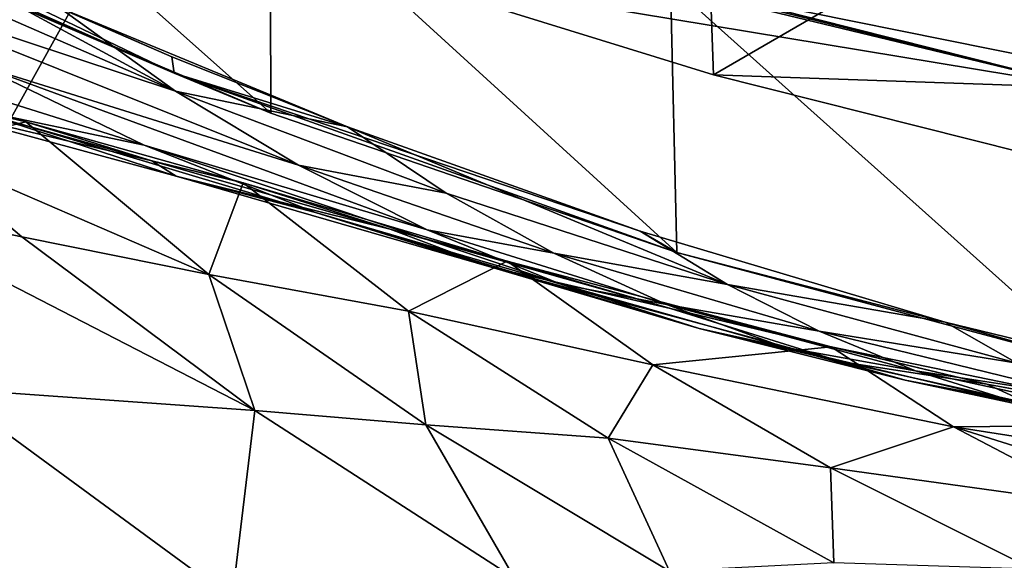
# Model space of a CAD drawing. Header units: metres. Extents: x -1004 to 0, y -808 to 0.
# Tile 93 of 146: x -569 to -506, y -156 to -121. Entities that reach past the tile are written whole.
import ezdxf

# ---------------------------------------------------------------- set-up
doc = ezdxf.new("R2010")
doc.units = ezdxf.units.M

msp = doc.modelspace()

# ---------------------------------------------------------------- linework, layer by layer
at = {"layer": 'None'}
for points in [[(-680.822693, -82.096756, 664.253174), (-670.037964, -123.145065, 663.178101), (-531.962463, -59.26767, 664.851257)], [(-670.037964, -123.145065, 663.178101), (-631.364441, -146.148254, 662.575684), (-531.962463, -59.26767, 664.851257)], [(-531.962463, -59.26767, 664.851257), (-631.364441, -146.148254, 662.575684), (-594.247375, -171.585114, 661.909546)], [(-594.247375, -171.585114, 661.909546), (-196.308548, -147.470947, 662.541565), (-531.962463, -59.26767, 664.851257)], [(-196.308548, -147.470947, 662.541565), (-191.884094, -88.40519, 664.088562), (-531.962463, -59.26767, 664.851257)], [(-578.6474, -104.198151, 245.97908), (-553.021729, -126.965759, 255.982742), (-578.123413, -116.305847, 249.136841)], [(-578.6474, -104.198151, 245.97908), (-553.055786, -112.110451, 252.627716), (-553.021729, -126.965759, 255.982742)], [(-525.307251, -106.640076, 208.21962), (-524.647583, -124.521843, 209.845749), (-546.524048, -117.755356, 218.999847)], [(-525.307251, -106.640076, 208.21962), (-502.456268, -111.646431, 200.404068), (-524.647583, -124.521843, 209.845749)], [(-591.735535, -111.336609, 310.255798), (-584.722534, -111.719803, 301.336212), (-559.116699, -125.552315, 293.231628)], [(-581.969543, -117.990639, 310.494843), (-591.735535, -111.336609, 310.255798), (-559.116699, -125.552315, 293.231628)], [(-502.456268, -111.646431, 200.404068), (-501.584412, -130.331253, 202.099518), (-524.647583, -124.521843, 209.845749)], [(-584.722534, -111.719803, 301.336212), (-566.567993, -120.212517, 292.904572), (-559.116699, -125.552315, 293.231628)], [(-553.055786, -112.110451, 252.627716), (-527.017334, -135.898376, 261.861969), (-553.021729, -126.965759, 255.982742)], [(-553.055786, -112.110451, 252.627716), (-527.416138, -118.707603, 258.220306), (-527.017334, -135.898376, 261.861969)], [(-527.416138, -118.707603, 258.220306), (-553.055786, -112.110451, 252.627716), (-500.62735, -125.340599, 251.47937)], [(-553.055786, -112.110451, 252.627716), (-545.575745, -114.517525, 251.47937), (-500.62735, -125.340599, 251.47937)], [(-581.073303, -113.910637, 288.041077), (-559.348633, -123.370239, 288.041077), (-566.567993, -120.212517, 292.904572)], [(-580.894348, -114.778145, 259.044647), (-559.214417, -124.400429, 259.044647), (-581.073303, -113.910637, 288.041077)], [(-559.214417, -124.400429, 259.044647), (-559.348633, -123.370239, 288.041077), (-581.073303, -113.910637, 288.041077)], [(-578.123413, -116.305847, 249.136841), (-559.214417, -124.400429, 259.044647), (-580.894348, -114.778145, 259.044647)], [(-500.62735, -125.340599, 251.47937), (-545.575745, -114.517525, 251.47937), (-546.524048, -117.755356, 218.999847)], [(-578.123413, -116.305847, 249.136841), (-553.021729, -126.965759, 255.982742), (-559.214417, -124.400429, 259.044647)], [(-546.524048, -117.755356, 218.999847), (-524.647583, -124.521843, 209.845749), (-500.62735, -125.340599, 251.47937)], [(-559.116699, -125.552315, 293.231628), (-551.253235, -130.306641, 293.561218), (-581.969543, -117.990639, 310.494843)], [(-551.253235, -130.306641, 293.561218), (-571.750549, -123.893745, 310.733887), (-581.969543, -117.990639, 310.494843)], [(-527.416138, -118.707603, 258.220306), (-500.248962, -143.043579, 266.650696), (-527.017334, -135.898376, 261.861969)], [(-527.416138, -118.707603, 258.220306), (-500.91507, -124.058403, 262.889526), (-500.248962, -143.043579, 266.650696)], [(-500.62735, -125.340599, 251.47937), (-500.91507, -124.058403, 262.889526), (-527.416138, -118.707603, 258.220306)], [(-559.116699, -125.552315, 293.231628), (-566.567993, -120.212517, 292.904572), (-548.10376, -127.848389, 285.540283)], [(-566.567993, -120.212517, 292.904572), (-559.348633, -123.370239, 288.041077), (-548.10376, -127.848389, 285.540283)], [(-561.130554, -129.016998, 310.972931), (-572.537354, -126.635696, 331.395844), (-585.651978, -121.31678, 331.30127)], [(-561.130554, -129.016998, 310.972931), (-585.651978, -121.31678, 331.30127), (-571.750549, -123.893745, 310.733887)], [(-568.713684, -127.534737, 375.027679), (-575.644897, -129.237701, 403.282227), (-581.704956, -123.536179, 401.657776)], [(-568.713684, -127.534737, 375.027679), (-581.704956, -123.536179, 401.657776), (-574.440918, -126.156013, 381.12854)], [(-559.348633, -123.370239, 288.041077), (-559.214417, -124.400429, 259.044647), (-548.10376, -127.848389, 285.540283)], [(-561.130554, -129.016998, 310.972931), (-571.750549, -123.893745, 310.733887), (-543.011902, -134.439758, 293.890778)], [(-543.011902, -134.439758, 293.890778), (-571.750549, -123.893745, 310.733887), (-551.253235, -130.306641, 293.561218)], [(-548.10376, -127.848389, 285.540283), (-559.214417, -124.400429, 259.044647), (-529.350464, -134.517258, 279.248169)], [(-559.214417, -124.400429, 259.044647), (-527.017334, -135.898376, 261.861969), (-529.350464, -134.517258, 279.248169)], [(-553.021729, -126.965759, 255.982742), (-527.017334, -135.898376, 261.861969), (-559.214417, -124.400429, 259.044647)], [(-524.647583, -124.521843, 209.845749), (-501.584412, -130.331253, 202.099518), (-500.62735, -125.340599, 251.47937)], [(-548.10376, -127.848389, 285.540283), (-541.774048, -132.097702, 285.996613), (-559.116699, -125.552315, 293.231628)], [(-541.774048, -132.097702, 285.996613), (-551.253235, -130.306641, 293.561218), (-559.116699, -125.552315, 293.231628)], [(-576.5271, -126.276833, 355.082184), (-560.63916, -130.026718, 355.090393), (-574.440918, -126.156013, 381.12854)], [(-560.63916, -130.026718, 355.090393), (-576.5271, -126.276833, 355.082184), (-559.092041, -131.005066, 331.490387)], [(-559.092041, -131.005066, 331.490387), (-576.5271, -126.276833, 355.082184), (-572.537354, -126.635696, 331.395844)], [(-560.63916, -130.026718, 355.090393), (-568.713684, -127.534737, 375.027679), (-574.440918, -126.156013, 381.12854)], [(-550.163574, -133.335037, 311.211975), (-572.537354, -126.635696, 331.395844), (-561.130554, -129.016998, 310.972931)], [(-572.537354, -126.635696, 331.395844), (-550.163574, -133.335037, 311.211975), (-559.092041, -131.005066, 331.490387)], [(-556.999023, -137.307114, 378.823914), (-575.644897, -129.237701, 403.282227), (-568.713684, -127.534737, 375.027679)], [(-554.788147, -131.433319, 348.860809), (-556.999023, -137.307114, 378.823914), (-568.713684, -127.534737, 375.027679)], [(-554.788147, -131.433319, 348.860809), (-568.713684, -127.534737, 375.027679), (-560.63916, -130.026718, 355.090393)], [(-529.350464, -134.517258, 279.248169), (-523.77124, -137.937881, 279.68573), (-548.10376, -127.848389, 285.540283)], [(-523.77124, -137.937881, 279.68573), (-541.774048, -132.097702, 285.996613), (-548.10376, -127.848389, 285.540283)], [(-580.163818, -132.565369, 431.968262), (-575.644897, -129.237701, 403.282227), (-568.975281, -134.891693, 405.227264)], [(-575.644897, -129.237701, 403.282227), (-556.999023, -137.307114, 378.823914), (-568.975281, -134.891693, 405.227264)], [(-534.436035, -137.927429, 294.220367), (-550.163574, -133.335037, 311.211975), (-561.130554, -129.016998, 310.972931)], [(-534.436035, -137.927429, 294.220367), (-561.130554, -129.016998, 310.972931), (-543.011902, -134.439758, 293.890778)], [(-545.381165, -134.404755, 331.584961), (-554.788147, -131.433319, 348.860809), (-560.63916, -130.026718, 355.090393)], [(-545.381165, -134.404755, 331.584961), (-560.63916, -130.026718, 355.090393), (-559.092041, -131.005066, 331.490387)], [(-543.011902, -134.439758, 293.890778), (-551.253235, -130.306641, 293.561218), (-534.892761, -135.938766, 286.365143)], [(-551.253235, -130.306641, 293.561218), (-541.774048, -132.097702, 285.996613), (-534.892761, -135.938766, 286.365143)], [(-550.163574, -133.335037, 311.211975), (-538.90509, -136.826279, 311.451019), (-559.092041, -131.005066, 331.490387)], [(-559.092041, -131.005066, 331.490387), (-538.90509, -136.826279, 311.451019), (-545.381165, -134.404755, 331.584961)], [(-544.187378, -139.638962, 352.78244), (-556.999023, -137.307114, 378.823914), (-554.788147, -131.433319, 348.860809)], [(-537.871216, -136.436661, 324.769257), (-544.187378, -139.638962, 352.78244), (-554.788147, -131.433319, 348.860809)], [(-537.871216, -136.436661, 324.769257), (-554.788147, -131.433319, 348.860809), (-545.381165, -134.404755, 331.584961)], [(-534.892761, -135.938766, 286.365143), (-541.774048, -132.097702, 285.996613), (-523.77124, -137.937881, 279.68573)], [(-554.046204, -146.000259, 409.907684), (-573.880859, -144.594589, 462.815552), (-580.163818, -132.565369, 431.968262)], [(-568.975281, -134.891693, 405.227264), (-554.046204, -146.000259, 409.907684), (-580.163818, -132.565369, 431.968262)], [(-525.570435, -140.748505, 294.549927), (-550.163574, -133.335037, 311.211975), (-534.436035, -137.927429, 294.220367)], [(-538.90509, -136.826279, 311.451019), (-550.163574, -133.335037, 311.211975), (-525.570435, -140.748505, 294.549927)], [(-568.975281, -134.891693, 405.227264), (-556.999023, -137.307114, 378.823914), (-554.046204, -146.000259, 409.907684)], [(-527.411987, -139.472885, 311.690063), (-537.871216, -136.436661, 324.769257), (-545.381165, -134.404755, 331.584961)], [(-538.90509, -136.826279, 311.451019), (-527.411987, -139.472885, 311.690063), (-545.381165, -134.404755, 331.584961)], [(-534.436035, -137.927429, 294.220367), (-543.011902, -134.439758, 293.890778), (-527.675354, -139.228775, 286.733673)], [(-543.011902, -134.439758, 293.890778), (-534.892761, -135.938766, 286.365143), (-527.675354, -139.228775, 286.733673)], [(-529.350464, -134.517258, 279.248169), (-509.810822, -140.361237, 273.932678), (-523.77124, -137.937881, 279.68573)], [(-529.350464, -134.517258, 279.248169), (-527.017334, -135.898376, 261.861969), (-509.810822, -140.361237, 273.932678)], [(-527.675354, -139.228775, 286.733673), (-534.892761, -135.938766, 286.365143), (-517.893066, -140.937195, 280.077667)], [(-534.892761, -135.938766, 286.365143), (-523.77124, -137.937881, 279.68573), (-517.893066, -140.937195, 280.077667)], [(-527.017334, -135.898376, 261.861969), (-500.248962, -143.043579, 266.650696), (-509.810822, -140.361237, 273.932678)], [(-528.55072, -143.075027, 328.656036), (-544.187378, -139.638962, 352.78244), (-537.871216, -136.436661, 324.769257)], [(-527.411987, -139.472885, 311.690063), (-538.90509, -136.826279, 311.451019), (-516.461121, -142.884872, 294.879517)], [(-516.461121, -142.884872, 294.879517), (-538.90509, -136.826279, 311.451019), (-525.570435, -140.748505, 294.549927)], [(-517.116272, -141.940079, 304.015839), (-528.55072, -143.075027, 328.656036), (-537.871216, -136.436661, 324.769257)], [(-517.116272, -141.940079, 304.015839), (-537.871216, -136.436661, 324.769257), (-527.411987, -139.472885, 311.690063)], [(-556.999023, -137.307114, 378.823914), (-543.08551, -146.929062, 383.861603), (-554.046204, -146.000259, 409.907684)], [(-543.08551, -146.929062, 383.861603), (-556.999023, -137.307114, 378.823914), (-544.187378, -139.638962, 352.78244)], [(-520.160095, -141.946198, 287.102173), (-525.570435, -140.748505, 294.549927), (-534.436035, -137.927429, 294.220367)], [(-520.160095, -141.946198, 287.102173), (-534.436035, -137.927429, 294.220367), (-527.675354, -139.228775, 286.733673)], [(-509.810822, -140.361237, 273.932678), (-505.200897, -142.970856, 274.375061), (-523.77124, -137.937881, 279.68573)], [(-523.77124, -137.937881, 279.68573), (-505.200897, -142.970856, 274.375061), (-517.893066, -140.937195, 280.077667)], [(-520.160095, -141.946198, 287.102173), (-527.675354, -139.228775, 286.733673), (-511.722473, -143.458649, 280.469604)], [(-511.722473, -143.458649, 280.469604), (-527.675354, -139.228775, 286.733673), (-517.893066, -140.937195, 280.077667)], [(-543.08551, -146.929062, 383.861603), (-544.187378, -139.638962, 352.78244), (-531.402161, -147.788834, 358.091064)], [(-544.187378, -139.638962, 352.78244), (-528.55072, -143.075027, 328.656036), (-531.402161, -147.788834, 358.091064)], [(-507.155457, -144.321609, 295.209076), (-517.116272, -141.940079, 304.015839), (-527.411987, -139.472885, 311.690063)], [(-507.155457, -144.321609, 295.209076), (-527.411987, -139.472885, 311.690063), (-516.461121, -142.884872, 294.879517)], [(-509.810822, -140.361237, 273.932678), (-489.783356, -145.225357, 269.780396), (-505.200897, -142.970856, 274.375061)], [(-509.810822, -140.361237, 273.932678), (-500.248962, -143.043579, 266.650696), (-489.783356, -145.225357, 269.780396)], [(-512.386902, -144.072159, 287.470703), (-525.570435, -140.748505, 294.549927), (-520.160095, -141.946198, 287.102173)], [(-525.570435, -140.748505, 294.549927), (-512.386902, -144.072159, 287.470703), (-516.461121, -142.884872, 294.879517)], [(-505.200897, -142.970856, 274.375061), (-500.33551, -145.213379, 274.765442), (-517.893066, -140.937195, 280.077667)], [(-517.893066, -140.937195, 280.077667), (-500.33551, -145.213379, 274.765442), (-511.722473, -143.458649, 280.469604)], [(-509.277069, -147.042801, 307.658112), (-528.55072, -143.075027, 328.656036), (-517.116272, -141.940079, 304.015839)], [(-505.292938, -145.483459, 280.861511), (-512.386902, -144.072159, 287.470703), (-520.160095, -141.946198, 287.102173)], [(-505.292938, -145.483459, 280.861511), (-520.160095, -141.946198, 287.102173), (-511.722473, -143.458649, 280.469604)], [(-493.020752, -146.913696, 287.095276), (-509.277069, -147.042801, 307.658112), (-517.116272, -141.940079, 304.015839)], [(-493.020752, -146.913696, 287.095276), (-517.116272, -141.940079, 304.015839), (-507.155457, -144.321609, 295.209076)], [(-531.402161, -147.788834, 358.091064), (-528.55072, -143.075027, 328.656036), (-517.165771, -149.68663, 334.021271)], [(-528.55072, -143.075027, 328.656036), (-509.277069, -147.042801, 307.658112), (-517.165771, -149.68663, 334.021271)], [(-512.386902, -144.072159, 287.470703), (-504.396667, -145.5905, 287.839233), (-516.461121, -142.884872, 294.879517)], [(-516.461121, -142.884872, 294.879517), (-504.396667, -145.5905, 287.839233), (-507.155457, -144.321609, 295.209076)], [(-500.33551, -145.213379, 274.765442), (-495.223572, -147.053741, 275.155823), (-511.722473, -143.458649, 280.469604)], [(-511.722473, -143.458649, 280.469604), (-495.223572, -147.053741, 275.155823), (-505.292938, -145.483459, 280.861511)], [(-498.638977, -146.995224, 281.253448), (-512.386902, -144.072159, 287.470703), (-505.292938, -145.483459, 280.861511)], [(-512.386902, -144.072159, 287.470703), (-498.638977, -146.995224, 281.253448), (-504.396667, -145.5905, 287.839233)], [(-484.801025, -148.425873, 282.037292), (-493.020752, -146.913696, 287.095276), (-507.155457, -144.321609, 295.209076)], [(-504.396667, -145.5905, 287.839233), (-484.801025, -148.425873, 282.037292), (-507.155457, -144.321609, 295.209076)], [(-555.494507, -158.067413, 467.170807), (-573.880859, -144.594589, 462.815552), (-554.046204, -146.000259, 409.907684)], [(-573.880859, -144.594589, 462.815552), (-555.494507, -158.067413, 467.170807), (-571.039795, -160.74884, 519.949524)], [(-537.396606, -156.74939, 415.356506), (-555.494507, -158.067413, 467.170807), (-554.046204, -146.000259, 409.907684)], [(-554.046204, -146.000259, 409.907684), (-543.08551, -146.929062, 383.861603), (-537.396606, -156.74939, 415.356506)], [(-543.08551, -146.929062, 383.861603), (-527.468689, -156.284607, 389.762573), (-537.396606, -156.74939, 415.356506)], [(-527.468689, -156.284607, 389.762573), (-543.08551, -146.929062, 383.861603), (-531.402161, -147.788834, 358.091064)], [(-486.861877, -150.556183, 290.254791), (-509.277069, -147.042801, 307.658112), (-493.020752, -146.913696, 287.095276)], [(-229.7612, -177.557999, 661.75354), (-196.308548, -147.470947, 662.541565), (-594.247375, -171.585114, 661.909546)], [(-517.165771, -149.68663, 334.021271), (-509.277069, -147.042801, 307.658112), (-499.634186, -152.102997, 312.763336)], [(-509.277069, -147.042801, 307.658112), (-489.774475, -153.203308, 303.31839), (-499.634186, -152.102997, 312.763336)], [(-509.277069, -147.042801, 307.658112), (-486.861877, -150.556183, 290.254791), (-489.774475, -153.203308, 303.31839)], [(-531.402161, -147.788834, 358.091064), (-517.165771, -149.68663, 334.021271), (-516.939087, -155.764053, 364.371826)], [(-516.939087, -155.764053, 364.371826), (-527.468689, -156.284607, 389.762573), (-531.402161, -147.788834, 358.091064)], [(-504.205811, -156.166122, 340.429718), (-517.165771, -149.68663, 334.021271), (-499.634186, -152.102997, 312.763336)], [(-517.165771, -149.68663, 334.021271), (-504.205811, -156.166122, 340.429718), (-516.939087, -155.764053, 364.371826)]]:
    msp.add_3dface(points, dxfattribs=at)
at = {"layer": 'None012313'}
for points in [[(-233.311279, -124.02623, 1633.36084), (-632.336914, -96.123642, 1633.36084), (-632.397461, -96.989761, 1638.284912)], [(-632.336914, -96.123642, 1633.36084), (-233.311279, -124.02623, 1633.36084), (-572.498474, -100.529236, 1632.846069)], [(-233.371841, -124.892357, 1638.284912), (-632.397461, -96.989761, 1638.284912), (-632.72522, -101.676781, 1639.994995)], [(-233.371841, -124.892357, 1638.284912), (-233.311279, -124.02623, 1633.36084), (-632.397461, -96.989761, 1638.284912)], [(-632.931824, -104.631546, 1631.857056), (-632.604065, -99.944534, 1630.146973), (-233.906204, -132.534134, 1631.857056)], [(-632.604065, -99.944534, 1630.146973), (-233.578461, -127.847122, 1630.146973), (-233.906204, -132.534134, 1631.857056)], [(-632.604065, -99.944534, 1630.146973), (-572.712219, -103.585953, 1630.274902), (-293.394257, -123.117767, 1630.274902)], [(-632.604065, -99.944534, 1630.146973), (-293.394257, -123.117767, 1630.274902), (-233.578461, -127.847122, 1630.146973)], [(-233.311279, -124.02623, 1633.36084), (-293.180511, -120.06105, 1632.846069), (-572.498474, -100.529236, 1632.846069)], [(-233.6996, -129.579376, 1639.994995), (-632.72522, -101.676781, 1639.994995), (-632.992371, -105.497673, 1636.781006)], [(-233.6996, -129.579376, 1639.994995), (-233.371841, -124.892357, 1638.284912), (-632.72522, -101.676781, 1639.994995)], [(-572.712219, -103.585953, 1630.274902), (-570.591492, -101.929459, 1631.240723), (-293.394257, -123.117767, 1630.274902)], [(-293.394257, -123.117767, 1630.274902), (-570.591492, -101.929459, 1631.240723), (-295.263763, -121.182266, 1631.240723)], [(-570.591492, -101.929459, 1631.240723), (-294.612518, -120.273216, 1632.306519), (-295.263763, -121.182266, 1631.240723)], [(-632.992371, -105.497673, 1636.781006), (-632.931824, -104.631546, 1631.857056), (-233.966782, -133.400269, 1636.781006)], [(-632.931824, -104.631546, 1631.857056), (-233.906204, -132.534134, 1631.857056), (-233.966782, -133.400269, 1636.781006)], [(-233.966782, -133.400269, 1636.781006), (-233.6996, -129.579376, 1639.994995), (-632.992371, -105.497673, 1636.781006)]]:
    msp.add_3dface(points, dxfattribs=at)
at = {"layer": 'None012349'}
for points in [[(-787.024658, -763.271118, 90), (-994.037292, -10, 90), (-533.424561, -638.481384, 90)], [(-994.037292, -10, 90), (-526.238708, -632.856445, 90), (-533.424561, -638.481384, 90)], [(-10, -10, 90), (-502.018646, -625.846375, 90), (-994.037292, -10, 90)], [(-502.018646, -625.846375, 90), (-510.034576, -626.560547, 90), (-994.037292, -10, 90)], [(-994.037292, -10, 90), (-510.034576, -626.560547, 90), (-518.256042, -628.853394, 90)], [(-518.256042, -628.853394, 90), (-526.238708, -632.856445, 90), (-994.037292, -10, 90)], [(-940.709534, -322.106171, 114.400673), (-513.875122, -606.131226, 109.443001), (-598.695557, -78.099586, 118.659828)], [(-598.695557, -78.099586, 118.659828), (-513.875122, -606.131226, 109.443001), (-502.018616, -79.224953, 118.640182)], [(-513.875122, -606.131226, 109.443001), (-502.018646, -605.043579, 109.461983), (-502.018616, -79.224953, 118.640182)]]:
    msp.add_3dface(points, dxfattribs=at)

doc.saveas('drawing.dxf')
